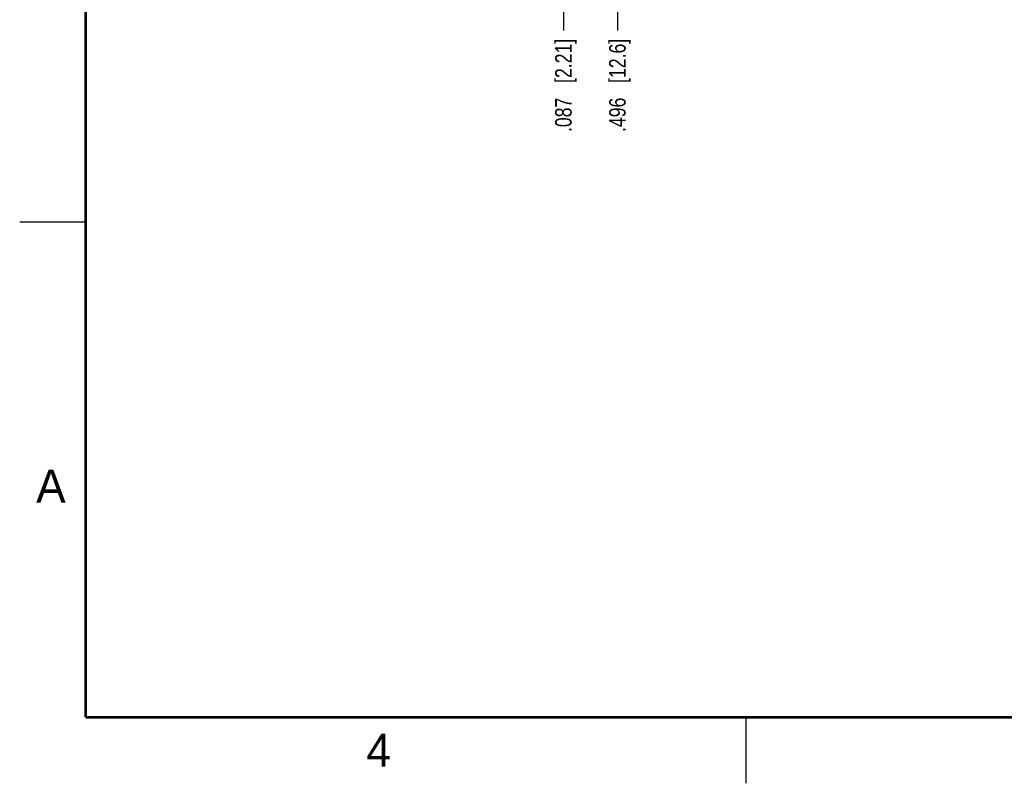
# Model space of a CAD drawing. Header units: inches. Extents: x 0 to 22, y 0 to 17.
# Tile 1 of 61: x 0 to 7.5, y 0 to 5.8. Entities that reach past the tile are written whole.
import ezdxf

# ---------------------------------------------------------------- set-up
doc = ezdxf.new("R2010")
doc.units = ezdxf.units.IN
doc.header["$LTSCALE"] = 1.21
doc.header["$MEASUREMENT"] = 0
doc.layers.get('0').update_dxf_attribs({"linetype": 'CONTINUOUS'})
doc.layers.add('DIMENSIONS', color=7, linetype='CONTINUOUS')
doc.styles.get("Standard").update_dxf_attribs({"font": 'txt', "width": 0.8})
doc.styles.add('TEXTSTYLE_2', font='txt')
doc.dimstyles.new('DIMSTYLE_1', dxfattribs={"dimtxt": 0.125, "dimasz": 0.18, "dimexe": 0.18, "dimexo": 0.0625, "dimgap": 0.09, "dimtad": 0, "dimtih": 1, "dimtoh": 1, "dimdec": 3, "dimzin": 4, "dimdsep": 46, "dimtxsty": 'STANDARD', "dimblk": '_FILLED', "dimblk1": '_FILLED', "dimblk2": '_FILLED', "dimcen": 0.09, "dimadec": 0, "dimazin": 0, "dimtp": 0.01, "dimtm": 0.01, "dimtfac": 1, "dimtdec": 3, "dimtofl": 0, "dimtmove": 0, "dimatfit": 3, "dimldrblk": '_FILLED', "dimfxl": 1, "dimtolj": 1, "dimtzin": 4, "dimarcsym": 0})

# ---------------------------------------------------------------- blocks, each defined once
blk = doc.blocks.new('*D8')
at = {"layer": 'DIMENSIONS', "color": 2, "linetype": 'CONTINUOUS'}
blk.add_line((4.1166, 6.6816), (4.1166, 5.6988), dxfattribs=at)
at = {"layer": 'DIMENSIONS', "color": 2, "linetype": 'CONTINUOUS', "insert": (4.0541, 5.6363), "char_height": 0.125, "width": 1.125, "attachment_point": 3, "rotation": 90, "line_spacing_factor": 0.9}
blk.add_mtext('.087{\\Ftxt.shx;\\W1.000000;\\H0.125000; }[2.21]', dxfattribs=at)
blk = doc.blocks.new('_FILLED')
at = {"color": 0, "linetype": 'BYBLOCK'}
blk.add_solid([(0, 0), (-1, 0.174), (-1, -0.174)], dxfattribs=at)
blk = doc.blocks.new('*D9')
at = {"layer": 'DIMENSIONS', "color": 2, "linetype": 'CONTINUOUS'}
blk.add_line((4.5256, 6.0816), (4.5256, 5.6988), dxfattribs=at)
at = {"layer": 'DIMENSIONS', "color": 2, "linetype": 'CONTINUOUS', "insert": (4.4631, 5.6363), "char_height": 0.125, "width": 1.125, "attachment_point": 3, "rotation": 90, "line_spacing_factor": 0.9}
blk.add_mtext('.496{\\Ftxt.shx;\\W1.000000;\\H0.125000; }[12.6]', dxfattribs=at)

msp = doc.modelspace()

# ---------------------------------------------------------------- linework, layer by layer
at = {"color": 2, "linetype": 'CONTINUOUS'}
for p, q in [((0, 4.25), (0.5, 4.25)), ((5.5, 0), (5.5, 0.5))]:
    msp.add_line(p, q, dxfattribs=at)
at = {"color": 7, "linetype": 'CONTINUOUS', "const_width": 0.02}
for points in [[(0.5, 16.5), (0.5, 0.5)], [(0.5, 0.5), (21.5, 0.5)]]:
    msp.add_lwpolyline(points, dxfattribs=at)

# ---------------------------------------------------------------- texts
at = {"color": 2, "linetype": 'CONTINUOUS', "char_height": 0.25, "width": 0.25, "attachment_point": 1, "line_spacing_factor": 0.9, "style": 'TEXTSTYLE_2'}
for s, insert in [('A', (0.125, 2.375)), ('4', (2.625, 0.375))]:
    msp.add_mtext(s, dxfattribs=dict(at, insert=insert))

# ---------------------------------------------------------------- dimensions: what is measured, and where the dimension line sits
at = {"layer": 'DIMENSIONS', "color": 2, "linetype": 'CONTINUOUS'}
for feature_location, offset, origin, picture, middle in [((4.1166, 6.6816), (0, -0.9828), (4.0296, 6.7441), '*D8', (4.2286, 4.8503)), ((4.5256, 6.0816), (0, -0.3828), (4.0296, 6.1441), '*D9', (4.6376, 4.8503))]:
    dim = msp.add_ordinate_dim(feature_location=feature_location, offset=offset, dtype=1, origin=origin, dimstyle='DIMSTYLE_1', dxfattribs=at)
    dim.commit()
    dim.dimension.update_dxf_attribs({"geometry": picture, "text_midpoint": middle})

doc.saveas('drawing.dxf')
